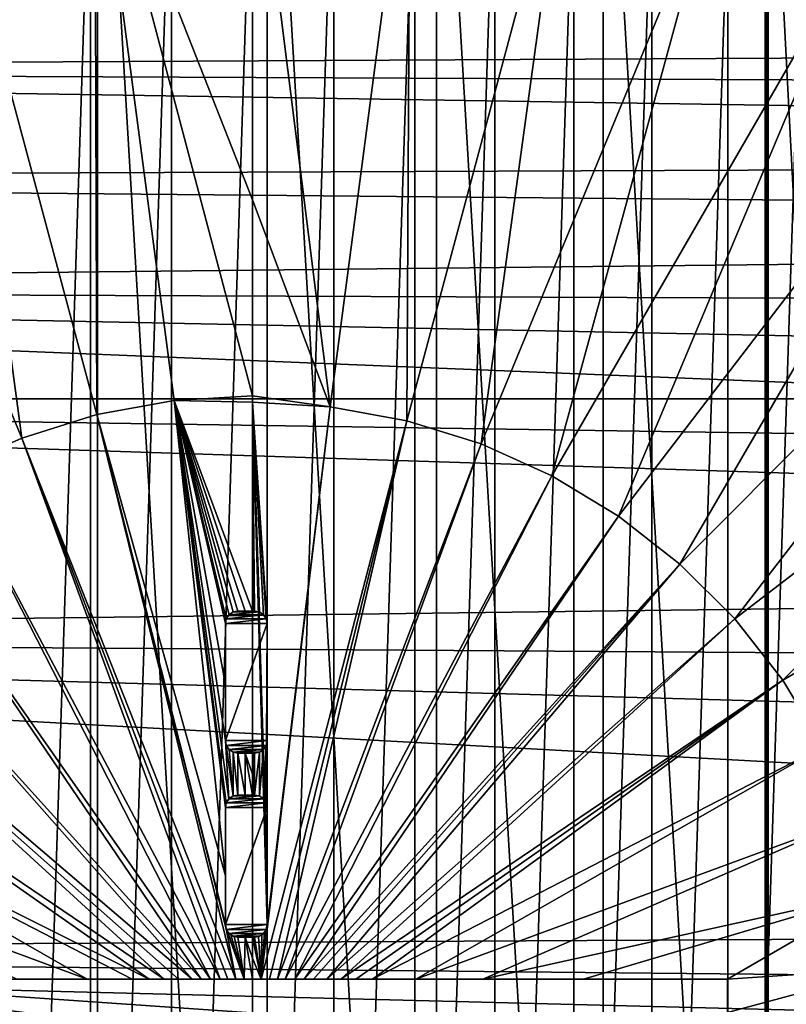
# Model space of a CAD drawing. Header units: metres. Extents: x -139 to 106, y -189 to 40.
# Tile 204 of 256: x 18 to 27, y 0 to 12. Entities that reach past the tile are written whole.
import ezdxf

# ---------------------------------------------------------------- set-up
doc = ezdxf.new("R2010")
doc.units = ezdxf.units.M
doc.layers.add('solid_153_ABGANG1_SW0003', color=7, linetype='CONTINUOUS')

msp = doc.modelspace()

# ---------------------------------------------------------------- linework, layer by layer
at = {"layer": 'solid_153_ABGANG1_SW0003'}
for points in [[(21.172842, -17.120863, 130.062897), (21.172838, 17.120863, 130.062897), (19.145967, 17.021004, 130.062897)], [(23.197302, -16.980209, 130.062897), (23.19729, 16.980211, 130.062897), (21.172838, 17.120863, 130.062897)], [(21.172842, -17.120863, 130.062897), (23.197302, -16.980209, 130.062897), (21.172838, 17.120863, 130.062897)], [(19.145966, -17.021004, 130.062897), (19.145967, 17.021004, 130.062897), (17.145151, 16.682037, 130.062897)], [(19.145966, -17.021004, 130.062897), (21.172842, -17.120863, 130.062897), (19.145967, 17.021004, 130.062897)], [(23.197302, -16.980209, 130.062897), (25.190908, -16.601017, 130.062897), (23.19729, 16.980211, 130.062897)], [(25.190908, -16.601017, 130.062897), (25.190887, 16.601021, 130.062897), (23.19729, 16.980211, 130.062897)], [(17.145147, -16.682037, 130.062897), (19.145966, -17.021004, 130.062897), (17.145151, 16.682037, 130.062897)], [(25.190887, 16.601021, 130.062897), (27.125626, -15.988618, 130.062897), (27.125626, 15.988618, 130.062897)], [(25.190908, -16.601017, 130.062897), (27.125626, -15.988618, 130.062897), (25.190887, 16.601021, 130.062897)], [(27.144554, -15.982585, 130.062897), (27.144554, 15.982585, 130.062897), (27.125626, 15.988618, 130.062897)], [(27.144554, -15.982585, 130.062897), (27.125626, 15.988618, 130.062897), (27.125626, -15.988618, 130.062897)], [(27.163237, -15.975825, 130.062897), (27.163237, 15.975825, 130.062897), (27.144554, 15.982585, 130.062897)], [(27.144554, -15.982585, 130.062897), (27.163237, -15.975825, 130.062897), (27.144554, 15.982585, 130.062897)], [(28.782658, -15.252704, 130.062897), (27.163237, 15.975825, 130.062897), (27.163237, -15.975825, 130.062897)], [(28.782658, -15.252704, 130.062897), (28.782658, 15.252704, 130.062897), (27.163237, 15.975825, 130.062897)], [(21.000448, 10.115542, 139.273743), (21.000448, 15.030342, 139.166046), (19.116646, 14.911824, 139.166046)], [(21.928335, 7.64184, 139.311264), (22.884249, 14.911824, 139.166046), (21.000448, 15.030342, 139.166046)], [(21.000448, 10.115542, 139.273743), (21.928335, 7.64184, 139.311264), (21.000448, 15.030342, 139.166046)], [(19.140097, 7.547739, 139.310242), (19.116646, 14.911824, 139.166046), (17.262554, 14.558137, 139.166046)], [(21.000448, 10.115542, 139.273743), (19.116646, 14.911824, 139.166046), (21.000448, 7.773626, 139.310242)], [(20.06344, 7.716948, 139.310242), (21.000448, 7.773626, 139.310242), (19.116646, 14.911824, 139.166046)], [(20.06344, 7.716948, 139.310242), (19.116646, 14.911824, 139.166046), (19.140097, 7.547739, 139.310242)], [(20.029947, -14.807642, 138.059265), (21.000448, 14.839416, 138.059265), (21.000448, -14.839416, 138.059265)], [(20.029951, 14.807642, 138.059265), (21.000448, 14.839416, 138.059265), (20.029947, -14.807642, 138.059265)], [(21.000448, -14.839416, 138.059265), (21.000448, 14.839416, 138.059265), (21.970947, 14.807642, 138.059265)], [(22.842691, 7.474277, 139.311264), (22.884249, 14.911824, 139.166046), (21.928335, 7.64184, 139.311264)], [(22.842691, 7.474277, 139.311264), (24.738342, 14.558137, 139.166046), (22.884249, 14.911824, 139.166046)], [(20.029951, 14.807642, 138.059265), (20.029947, -14.807642, 138.059265), (19.063396, -14.712446, 138.059265)], [(20.029951, 14.807642, 138.059265), (19.063396, -14.712446, 138.059265), (19.063408, 14.712447, 138.059265)], [(21.000448, -14.839416, 138.059265), (21.970947, 14.807642, 138.059265), (21.970943, -14.807642, 138.059265)], [(21.970943, -14.807642, 138.059265), (21.970947, 14.807642, 138.059265), (22.937498, 14.712446, 138.059265)], [(19.063408, 14.712447, 138.059265), (19.063396, -14.712446, 138.059265), (18.105541, -14.5543, 138.059265)], [(19.063408, 14.712447, 138.059265), (18.105541, -14.5543, 138.059265), (18.105549, 14.554302, 138.059265)], [(21.970943, -14.807642, 138.059265), (22.937498, 14.712446, 138.059265), (22.937489, -14.712447, 138.059265)], [(22.937489, -14.712447, 138.059265), (22.937498, 14.712446, 138.059265), (23.895355, 14.5543, 138.059265)], [(18.243881, 7.268467, 139.310242), (17.262554, 14.558137, 139.166046), (15.467409, 13.974859, 139.166046)], [(19.140097, 7.547739, 139.310242), (17.262554, 14.558137, 139.166046), (18.243881, 7.268467, 139.310242)], [(23.730185, 7.197724, 139.311264), (24.738342, 14.558137, 139.166046), (22.842691, 7.474277, 139.311264)], [(22.937489, -14.712447, 138.059265), (23.895355, 14.5543, 138.059265), (23.895346, -14.554302, 138.059265)], [(23.730185, 7.197724, 139.311264), (26.533485, 13.974859, 139.166046), (24.738342, 14.558137, 139.166046)], [(23.895346, -14.554302, 138.059265), (23.895355, 14.5543, 138.059265), (24.841351, 14.333725, 138.059265)], [(23.895346, -14.554302, 138.059265), (24.841351, 14.333725, 138.059265), (24.841331, -14.33373, 138.059265)], [(24.841331, -14.33373, 138.059265), (24.841351, 14.333725, 138.059265), (25.770267, 14.051939, 138.059265)], [(24.841331, -14.33373, 138.059265), (25.770267, 14.051939, 138.059265), (25.770252, -14.051945, 138.059265)], [(25.770252, -14.051945, 138.059265), (25.770267, 14.051939, 138.059265), (26.67942, 13.709756, 138.059265)], [(18.243881, 7.268467, 139.310242), (15.467409, 13.974859, 139.166046), (17.387863, 6.883204, 139.310242)], [(24.577871, 6.816211, 139.311264), (26.533485, 13.974859, 139.166046), (23.730185, 7.197724, 139.311264)], [(24.577871, 6.816211, 139.311264), (28.241369, 13.171189, 139.166046), (26.533485, 13.974859, 139.166046)], [(25.770252, -14.051945, 138.059265), (26.67942, 13.709756, 138.059265), (26.679399, -13.709765, 138.059265)], [(26.679399, -13.709765, 138.059265), (26.67942, 13.709756, 138.059265), (27.563614, 13.309135, 138.059265)], [(26.679399, -13.709765, 138.059265), (27.563614, 13.309135, 138.059265), (27.563591, -13.309147, 138.059265)], [(25.37339, 6.335302, 139.311264), (28.241369, 13.171189, 139.166046), (24.577871, 6.816211, 139.311264)], [(25.37339, 6.335302, 139.311264), (29.83506, 12.159802, 139.166046), (28.241369, 13.171189, 139.166046)], [(0, 12.940593, 53.859894), (69.831482, 12.585934, 53.742561), (68.685493, 12.020639, 53.585209)], [(0, 12.940593, 53.859894), (68.685493, 12.020639, 53.585209), (0, 11.670812, 53.50544)], [(26.105143, 5.762011, 139.311264), (29.83506, 12.159802, 139.166046), (25.37339, 6.335302, 139.311264)], [(26.105143, 5.762011, 139.311264), (31.289425, 10.956648, 139.166046), (29.83506, 12.159802, 139.166046)], [(0, 11.670812, 53.50544), (68.685493, 12.020639, 53.585209), (67.689552, 11.375194, 53.448219)], [(0, 11.670812, 53.50544), (67.689552, 11.375194, 53.448219), (66.799194, 10.629258, 53.344261)], [(0, 11.670812, 53.50544), (66.799194, 10.629258, 53.344261), (0, 10.365438, 53.321098)], [(26.762459, 5.104696, 139.311264), (31.289425, 10.956648, 139.166046), (26.105143, 5.762011, 139.311264)], [(26.762459, 5.104696, 139.311264), (32.581524, 9.580701, 139.166046), (31.289425, 10.956648, 139.166046)], [(0, 10.365438, 53.321098), (66.799194, 10.629258, 53.344261), (65.974373, 9.763671, 53.294483)], [(0, 10.365438, 53.321098), (65.974373, 9.763671, 53.294483), (0, 9.047157, 53.310078)], [(21.000448, 10.115542, 139.273743), (21.000448, 7.773626, 139.310242), (21.928335, 7.64184, 139.311264)], [(0, 9.047157, 53.310078), (65.974373, 9.763671, 53.294483), (65.203659, 8.792858, 53.327995)], [(27.335749, 4.372943, 139.311264), (32.581524, 9.580701, 139.166046), (26.762459, 5.104696, 139.311264)], [(27.335749, 4.372943, 139.311264), (33.690987, 8.05366, 139.166046), (32.581524, 9.580701, 139.166046)], [(0, 9.047157, 53.310078), (65.203659, 8.792858, 53.327995), (64.477592, 7.738883, 53.472565)], [(32.2388, 7.738884, 53.472565), (0, 9.047157, 53.310078), (64.477592, 7.738883, 53.472565)], [(32.2388, 7.738884, 53.472565), (0, 7.738883, 53.472565), (0, 9.047157, 53.310078)], [(27.816658, 3.577423, 139.311264), (33.690987, 8.05366, 139.166046), (27.335749, 4.372943, 139.311264)], [(20.06344, 7.716948, 139.310242), (21.000448, 7.697967, 139.311264), (21.000448, 7.773626, 139.310242)], [(21.000448, 7.773626, 139.310242), (21.000448, 7.697967, 139.311264), (21.928335, 7.64184, 139.311264)], [(32.2388, 7.738884, 53.472565), (63.915901, 6.772514, 53.668137), (0, 7.738883, 53.472565)], [(0, 7.738883, 53.472565), (63.915901, 6.772514, 53.668137), (63.420444, 5.678515, 53.908245)], [(0, 4.881602, 54.092163), (0, 7.738883, 53.472565), (63.420444, 5.678515, 53.908245)], [(20.67478, 2.034081, 139.359192), (20.06344, 7.716948, 139.310242), (19.140097, 7.547739, 139.310242)], [(20.06344, 7.716948, 139.310242), (21.000448, 5.2, 139.33934), (21.000448, 7.697967, 139.311264)], [(20.912607, 5.2, 139.339325), (21.000448, 5.2, 139.33934), (20.06344, 7.716948, 139.310242)], [(20.824781, 5.2, 139.33931), (20.912607, 5.2, 139.339325), (20.06344, 7.716948, 139.310242)], [(20.767309, 5.188554, 139.339386), (20.824781, 5.2, 139.33931), (20.06344, 7.716948, 139.310242)], [(20.718586, 5.155938, 139.339661), (20.767309, 5.188554, 139.339386), (20.06344, 7.716948, 139.310242)], [(20.686089, 5.107136, 139.340088), (20.718586, 5.155938, 139.339661), (20.06344, 7.716948, 139.310242)], [(20.67478, 5.05, 139.340576), (20.686089, 5.107136, 139.340088), (20.06344, 7.716948, 139.310242)], [(20.67478, 4.313134, 139.346588), (20.67478, 5.05, 139.340576), (20.06344, 7.716948, 139.310242)], [(20.67478, 3.65, 139.351196), (20.67478, 4.313134, 139.346588), (20.06344, 7.716948, 139.310242)], [(20.718542, 2.955893, 139.355209), (20.67478, 3.65, 139.351196), (20.06344, 7.716948, 139.310242)], [(20.686052, 2.907047, 139.355438), (20.718542, 2.955893, 139.355209), (20.06344, 7.716948, 139.310242)], [(20.67478, 2.85, 139.355728), (20.686052, 2.907047, 139.355438), (20.06344, 7.716948, 139.310242)], [(20.67478, 2.034081, 139.359192), (20.67478, 2.85, 139.355728), (20.06344, 7.716948, 139.310242)], [(21.000448, 7.697967, 139.311264), (21.17478, 2.071259, 139.359131), (21.17478, 1.45, 139.361038)], [(21.928335, 7.64184, 139.311264), (21.000448, 7.697967, 139.311264), (21.17478, 1.45, 139.361038)], [(21.000448, 7.697967, 139.311264), (21.17478, 5.05, 139.340652), (21.17478, 2.071259, 139.359131)], [(21.000448, 7.697967, 139.311264), (21.163486, 5.107104, 139.340149), (21.17478, 5.05, 139.340652)], [(21.000448, 7.697967, 139.311264), (21.130991, 5.155921, 139.339722), (21.163486, 5.107104, 139.340149)], [(21.000448, 7.697967, 139.311264), (21.082262, 5.188549, 139.339432), (21.130991, 5.155921, 139.339722)], [(21.000448, 7.697967, 139.311264), (21.02478, 5.2, 139.33934), (21.082262, 5.188549, 139.339432)], [(21.000448, 7.697967, 139.311264), (21.012613, 5.2, 139.33934), (21.02478, 5.2, 139.33934)], [(21.000448, 7.697967, 139.311264), (21.000448, 5.2, 139.33934), (21.012613, 5.2, 139.33934)], [(19.140097, 7.547739, 139.310242), (18.243881, 7.268467, 139.310242), (20.800867, 0.8, 139.362305)], [(19.140097, 7.547739, 139.310242), (20.682894, 1.401339, 139.361099), (20.67478, 1.45, 139.360962)], [(20.67478, 2.034081, 139.359192), (19.140097, 7.547739, 139.310242), (20.67478, 1.45, 139.360962)], [(19.140097, 7.547739, 139.310242), (20.800867, 0.8, 139.362305), (20.682894, 1.401339, 139.361099)], [(21.10239, 0.8, 139.36232), (21.928335, 7.64184, 139.311264), (21.17478, 1.45, 139.361038)], [(21.10239, 0.8, 139.36232), (22.842691, 7.474277, 139.311264), (21.928335, 7.64184, 139.311264)], [(21.10239, 0.8, 139.36232), (21.201315, 0.8, 139.362305), (22.842691, 7.474277, 139.311264)], [(21.201315, 0.8, 139.362305), (21.296932, 0.8, 139.362259), (22.842691, 7.474277, 139.311264)], [(21.296932, 0.8, 139.362259), (23.730185, 7.197724, 139.311264), (22.842691, 7.474277, 139.311264)], [(18.243881, 7.268467, 139.310242), (17.387863, 6.883204, 139.310242), (20.614252, 0.8, 139.362198)], [(18.243881, 7.268467, 139.310242), (20.705858, 0.8, 139.362259), (20.800867, 0.8, 139.362305)], [(18.243881, 7.268467, 139.310242), (20.614252, 0.8, 139.362198), (20.705858, 0.8, 139.362259)], [(21.296932, 0.8, 139.362259), (21.388929, 0.8, 139.362198), (23.730185, 7.197724, 139.311264)], [(21.388929, 0.8, 139.362198), (24.577871, 6.816211, 139.311264), (23.730185, 7.197724, 139.311264)], [(17.387863, 6.883204, 139.310242), (16.584524, 6.397569, 139.310242), (20.49744, 0.8, 139.362122)], [(17.387863, 6.883204, 139.310242), (20.49744, 0.8, 139.362122), (20.614252, 0.8, 139.362198)], [(21.388929, 0.8, 139.362198), (21.505941, 0.8, 139.362106), (24.577871, 6.816211, 139.311264)], [(21.505941, 0.8, 139.362106), (25.37339, 6.335302, 139.311264), (24.577871, 6.816211, 139.311264)], [(16.584524, 6.397569, 139.310242), (15.845579, 5.818643, 139.310242), (20.385561, 0.8, 139.362)], [(16.584524, 6.397569, 139.310242), (20.385561, 0.8, 139.362), (20.49744, 0.8, 139.362122)], [(21.505941, 0.8, 139.362106), (21.617901, 0.8, 139.362), (25.37339, 6.335302, 139.311264)], [(21.617901, 0.8, 139.362), (26.105143, 5.762011, 139.311264), (25.37339, 6.335302, 139.311264)], [(15.845579, 5.818643, 139.310242), (15.181805, 5.154868, 139.310242), (20.276415, 0.8, 139.361877)], [(15.845579, 5.818643, 139.310242), (20.276415, 0.8, 139.361877), (20.385561, 0.8, 139.362)], [(0, 4.881602, 54.092163), (63.420444, 5.678515, 53.908245), (63.010632, 4.464677, 54.1908)], [(21.617901, 0.8, 139.362), (21.72694, 0.8, 139.361877), (26.105143, 5.762011, 139.311264)], [(21.72694, 0.8, 139.361877), (21.889204, 0.8, 139.361649), (26.105143, 5.762011, 139.311264)], [(21.889204, 0.8, 139.361649), (26.762459, 5.104696, 139.311264), (26.105143, 5.762011, 139.311264)], [(20.718714, 5.156067, 139.259262), (20.767309, 5.188554, 139.339386), (20.718586, 5.155938, 139.339661)], [(20.718714, 5.156067, 139.259262), (20.767384, 5.188585, 139.259262), (20.767309, 5.188554, 139.339386)], [(21.082178, 5.188585, 139.259262), (20.767384, 5.188585, 139.259262), (20.718714, 5.156067, 139.259262)], [(21.082178, 5.188585, 139.259262), (20.718714, 5.156067, 139.259262), (21.130848, 5.156067, 139.259262)], [(20.824781, 5.2, 139.259262), (20.824781, 5.2, 139.33931), (20.767309, 5.188554, 139.339386)], [(20.767384, 5.188585, 139.259262), (20.824781, 5.2, 139.259262), (20.767309, 5.188554, 139.339386)], [(20.767384, 5.188585, 139.259262), (21.02478, 5.2, 139.259262), (20.824781, 5.2, 139.259262)], [(21.082178, 5.188585, 139.259262), (21.02478, 5.2, 139.259262), (20.767384, 5.188585, 139.259262)], [(21.02478, 5.2, 139.259262), (20.912607, 5.2, 139.339325), (20.824781, 5.2, 139.33931)], [(20.824781, 5.2, 139.259262), (21.02478, 5.2, 139.259262), (20.824781, 5.2, 139.33931)], [(21.02478, 5.2, 139.259262), (21.000448, 5.2, 139.33934), (20.912607, 5.2, 139.339325)], [(21.02478, 5.2, 139.259262), (21.012613, 5.2, 139.33934), (21.000448, 5.2, 139.33934)], [(21.02478, 5.2, 139.259262), (21.02478, 5.2, 139.33934), (21.012613, 5.2, 139.33934)], [(21.082178, 5.188585, 139.259262), (21.082262, 5.188549, 139.339432), (21.02478, 5.2, 139.33934)], [(21.082178, 5.188585, 139.259262), (21.02478, 5.2, 139.33934), (21.02478, 5.2, 139.259262)], [(21.082178, 5.188585, 139.259262), (21.130848, 5.156067, 139.259262), (21.082262, 5.188549, 139.339432)], [(21.130848, 5.156067, 139.259262), (21.130991, 5.155921, 139.339722), (21.082262, 5.188549, 139.339432)], [(15.181805, 5.154868, 139.310242), (14.602879, 4.415923, 139.310242), (19.945551, 0.8, 139.361359)], [(15.181805, 5.154868, 139.310242), (20.113466, 0.8, 139.361649), (20.276415, 0.8, 139.361877)], [(15.181805, 5.154868, 139.310242), (19.945551, 0.8, 139.361359), (20.113466, 0.8, 139.361649)], [(20.686195, 5.107397, 139.259262), (20.686089, 5.107136, 139.340088), (20.67478, 5.05, 139.340576)], [(20.686195, 5.107397, 139.259262), (20.67478, 5.05, 139.340576), (20.67478, 5.05, 139.259262)], [(21.163366, 5.107397, 139.259262), (20.67478, 5.05, 139.259262), (21.17478, 5.05, 139.259262)], [(21.163366, 5.107397, 139.259262), (20.686195, 5.107397, 139.259262), (20.67478, 5.05, 139.259262)], [(20.686195, 5.107397, 139.259262), (20.718586, 5.155938, 139.339661), (20.686089, 5.107136, 139.340088)], [(20.686195, 5.107397, 139.259262), (20.718714, 5.156067, 139.259262), (20.718586, 5.155938, 139.339661)], [(21.130848, 5.156067, 139.259262), (20.718714, 5.156067, 139.259262), (20.686195, 5.107397, 139.259262)], [(21.130848, 5.156067, 139.259262), (20.686195, 5.107397, 139.259262), (21.163366, 5.107397, 139.259262)], [(21.130848, 5.156067, 139.259262), (21.163366, 5.107397, 139.259262), (21.130991, 5.155921, 139.339722)], [(21.163366, 5.107397, 139.259262), (21.163486, 5.107104, 139.340149), (21.130991, 5.155921, 139.339722)], [(21.163366, 5.107397, 139.259262), (21.17478, 5.05, 139.259262), (21.163486, 5.107104, 139.340149)], [(21.17478, 5.05, 139.259262), (21.17478, 5.05, 139.340652), (21.163486, 5.107104, 139.340149)], [(21.889204, 0.8, 139.361649), (22.055658, 0.8, 139.361359), (26.762459, 5.104696, 139.311264)], [(22.055658, 0.8, 139.361359), (27.335749, 4.372943, 139.311264), (26.762459, 5.104696, 139.311264)], [(20.67478, 5.05, 139.259262), (20.67478, 5.05, 139.340576), (20.67478, 4.313134, 139.346588)], [(20.67478, 5.05, 139.259262), (20.67478, 4.313134, 139.346588), (20.67478, 3.65, 139.351196)], [(20.67478, 3.65, 139.259262), (20.67478, 5.05, 139.259262), (20.67478, 3.65, 139.351196)], [(20.67478, 3.65, 139.259262), (21.17478, 3.65, 139.259262), (21.17478, 5.05, 139.259262)], [(20.67478, 3.65, 139.259262), (21.17478, 5.05, 139.259262), (20.67478, 5.05, 139.259262)], [(21.17478, 5.05, 139.340652), (21.163555, 2.906937, 139.355515), (21.17478, 2.85, 139.355789)], [(21.163555, 2.906937, 139.355515), (21.17478, 5.05, 139.340652), (21.17478, 4.327001, 139.346558)], [(21.17478, 5.05, 139.340652), (21.17478, 2.85, 139.355789), (21.17478, 2.071259, 139.359131)], [(21.17478, 3.65, 139.259262), (21.17478, 4.327001, 139.346558), (21.17478, 5.05, 139.340652)], [(21.17478, 5.05, 139.259262), (21.17478, 3.65, 139.259262), (21.17478, 5.05, 139.340652)], [(0, 4.881602, 54.092163), (63.010632, 4.464677, 54.1908), (62.704098, 3.127518, 54.516438)], [(0, 4.881602, 54.092163), (62.704098, 3.127518, 54.516438), (62.49445, 1.464175, 54.937462)], [(0, 4.881602, 54.092163), (62.49445, 1.464175, 54.937462), (0, 1.126914, 55.024654)], [(14.602879, 4.415923, 139.310242), (14.117243, 3.612584, 139.310242), (19.765049, 0.8, 139.361008)], [(14.602879, 4.415923, 139.310242), (19.765049, 0.8, 139.361008), (19.945551, 0.8, 139.361359)], [(22.055658, 0.8, 139.361359), (22.233559, 0.8, 139.361008), (27.335749, 4.372943, 139.311264)], [(22.233559, 0.8, 139.361008), (22.43227, 0.8, 139.36055), (27.335749, 4.372943, 139.311264)], [(22.43227, 0.8, 139.36055), (27.816658, 3.577423, 139.311264), (27.335749, 4.372943, 139.311264)], [(21.17478, 4.327001, 139.346558), (21.17478, 3.65, 139.351257), (21.163555, 2.906937, 139.355515)], [(21.17478, 3.65, 139.259262), (21.17478, 3.65, 139.351257), (21.17478, 4.327001, 139.346558)], [(20.767281, 2.988542, 139.355057), (20.686573, 3.591702, 139.351563), (20.67478, 3.65, 139.351196)], [(20.67478, 3.65, 139.259262), (20.67478, 3.65, 139.351196), (20.686573, 3.591702, 139.351563)], [(20.718542, 2.955893, 139.355209), (20.767281, 2.988542, 139.355057), (20.67478, 3.65, 139.351196)], [(20.686195, 3.592603, 139.259262), (20.67478, 3.65, 139.259262), (20.686573, 3.591702, 139.351563)], [(20.686195, 3.592603, 139.259262), (21.17478, 3.65, 139.259262), (20.67478, 3.65, 139.259262)], [(20.686195, 3.592603, 139.259262), (21.163366, 3.592603, 139.259262), (21.17478, 3.65, 139.259262)], [(21.17478, 3.65, 139.351257), (21.162998, 3.591725, 139.351624), (21.163555, 2.906937, 139.355515)], [(21.163366, 3.592603, 139.259262), (21.162998, 3.591725, 139.351624), (21.17478, 3.65, 139.351257)], [(21.163366, 3.592603, 139.259262), (21.17478, 3.65, 139.351257), (21.17478, 3.65, 139.259262)], [(14.117243, 3.612584, 139.310242), (13.73198, 2.756566, 139.310242), (19.023746, 0.8, 139.358932)], [(14.117243, 3.612584, 139.310242), (19.561901, 0.8, 139.360535), (19.765049, 0.8, 139.361008)], [(14.117243, 3.612584, 139.310242), (19.023746, 0.8, 139.358932), (19.561901, 0.8, 139.360535)], [(20.718714, 3.543933, 139.259262), (20.686195, 3.592603, 139.259262), (20.686573, 3.591702, 139.351563)], [(20.718714, 3.543933, 139.259262), (21.163366, 3.592603, 139.259262), (20.686195, 3.592603, 139.259262)], [(20.767281, 2.988542, 139.355057), (20.719439, 3.543215, 139.351883), (20.686573, 3.591702, 139.351563)], [(20.718714, 3.543933, 139.259262), (20.686573, 3.591702, 139.351563), (20.719439, 3.543215, 139.351883)], [(20.718714, 3.543933, 139.259262), (21.130848, 3.543933, 139.259262), (21.163366, 3.592603, 139.259262)], [(20.767384, 3.511415, 139.259262), (20.718714, 3.543933, 139.259262), (20.719439, 3.543215, 139.351883)], [(20.767384, 3.511415, 139.259262), (21.130848, 3.543933, 139.259262), (20.718714, 3.543933, 139.259262)], [(20.767281, 2.988542, 139.355057), (20.767769, 3.511257, 139.352112), (20.719439, 3.543215, 139.351883)], [(20.767384, 3.511415, 139.259262), (20.719439, 3.543215, 139.351883), (20.767769, 3.511257, 139.352112)], [(20.767384, 3.511415, 139.259262), (21.082178, 3.511415, 139.259262), (21.130848, 3.543933, 139.259262)], [(21.13019, 3.543282, 139.351944), (21.081852, 3.511281, 139.352142), (21.082319, 2.988526, 139.355103)], [(21.082178, 3.511415, 139.259262), (21.081852, 3.511281, 139.352142), (21.13019, 3.543282, 139.351944)], [(21.130848, 3.543933, 139.259262), (21.082178, 3.511415, 139.259262), (21.13019, 3.543282, 139.351944)], [(21.13019, 3.543282, 139.351944), (21.082319, 2.988526, 139.355103), (21.131077, 2.955835, 139.35527)], [(21.162998, 3.591725, 139.351624), (21.13019, 3.543282, 139.351944), (21.131077, 2.955835, 139.35527)], [(21.130848, 3.543933, 139.259262), (21.13019, 3.543282, 139.351944), (21.162998, 3.591725, 139.351624)], [(21.163366, 3.592603, 139.259262), (21.130848, 3.543933, 139.259262), (21.162998, 3.591725, 139.351624)], [(21.162998, 3.591725, 139.351624), (21.131077, 2.955835, 139.35527), (21.163555, 2.906937, 139.355515)], [(22.43227, 0.8, 139.36055), (22.951466, 0.8, 139.359024), (27.816658, 3.577423, 139.311264)], [(22.951466, 0.8, 139.359024), (28.198172, 2.729737, 139.311264), (27.816658, 3.577423, 139.311264)], [(20.767281, 2.988542, 139.355057), (20.824781, 3, 139.355026), (20.767769, 3.511257, 139.352112)], [(20.767384, 3.511415, 139.259262), (20.767769, 3.511257, 139.352112), (20.824781, 3.5, 139.352188)], [(20.767384, 3.511415, 139.259262), (20.824781, 3.5, 139.352188), (20.824781, 3.5, 139.259262)], [(20.767384, 3.511415, 139.259262), (20.824781, 3.5, 139.259262), (21.082178, 3.511415, 139.259262)], [(20.824781, 3, 139.355026), (20.824781, 3.5, 139.352188), (20.767769, 3.511257, 139.352112)], [(21.082178, 3.511415, 139.259262), (20.824781, 3.5, 139.259262), (21.02478, 3.5, 139.259262)], [(20.824781, 3.5, 139.259262), (21.000448, 3.5, 139.352219), (21.012613, 3.5, 139.352219)], [(20.824781, 3.5, 139.259262), (20.9126, 3.5, 139.352219), (21.000448, 3.5, 139.352219)], [(20.824781, 3.5, 139.259262), (21.012613, 3.5, 139.352219), (21.02478, 3.5, 139.352219)], [(21.02478, 3.5, 139.259262), (20.824781, 3.5, 139.259262), (21.02478, 3.5, 139.352219)], [(20.912596, 3, 139.355042), (20.9126, 3.5, 139.352219), (20.824781, 3.5, 139.352188)], [(20.824781, 3.5, 139.259262), (20.824781, 3.5, 139.352188), (20.9126, 3.5, 139.352219)], [(20.824781, 3, 139.355026), (20.912596, 3, 139.355042), (20.824781, 3.5, 139.352188)], [(20.912596, 3, 139.355042), (21.000448, 3, 139.355057), (20.9126, 3.5, 139.352219)], [(20.9126, 3.5, 139.352219), (21.000448, 3, 139.355057), (21.000448, 3.25, 139.353683)], [(20.9126, 3.5, 139.352219), (21.000448, 3.25, 139.353683), (21.000448, 3.5, 139.352219)], [(21.000448, 3.5, 139.352219), (21.000448, 3.25, 139.353683), (21.012613, 3, 139.355057)], [(21.012613, 3.5, 139.352219), (21.000448, 3.5, 139.352219), (21.012613, 3, 139.355057)], [(21.02478, 3.5, 139.352219), (21.012613, 3, 139.355057), (21.02478, 3, 139.355057)], [(21.02478, 3.5, 139.352219), (21.012613, 3.5, 139.352219), (21.012613, 3, 139.355057)], [(21.082178, 3.511415, 139.259262), (21.02478, 3.5, 139.259262), (21.081852, 3.511281, 139.352142)], [(21.081852, 3.511281, 139.352142), (21.02478, 3, 139.355057), (21.082319, 2.988526, 139.355103)], [(21.081852, 3.511281, 139.352142), (21.02478, 3.5, 139.352219), (21.02478, 3, 139.355057)], [(21.02478, 3.5, 139.259262), (21.02478, 3.5, 139.352219), (21.081852, 3.511281, 139.352142)], [(21.000448, 3.25, 139.353683), (21.000448, 3, 139.355057), (21.012613, 3, 139.355057)], [(20.686195, 2.907397, 139.259262), (20.718542, 2.955893, 139.355209), (20.686052, 2.907047, 139.355438)], [(20.686195, 2.907397, 139.259262), (20.718714, 2.956067, 139.259262), (20.718542, 2.955893, 139.355209)], [(21.130848, 2.956067, 139.259262), (20.718714, 2.956067, 139.259262), (20.686195, 2.907397, 139.259262)], [(21.130848, 2.956067, 139.259262), (20.686195, 2.907397, 139.259262), (21.163366, 2.907397, 139.259262)], [(20.718714, 2.956067, 139.259262), (20.767281, 2.988542, 139.355057), (20.718542, 2.955893, 139.355209)], [(20.718714, 2.956067, 139.259262), (20.767384, 2.988585, 139.259262), (20.767281, 2.988542, 139.355057)], [(21.082178, 2.988585, 139.259262), (20.767384, 2.988585, 139.259262), (20.718714, 2.956067, 139.259262)], [(21.082178, 2.988585, 139.259262), (20.718714, 2.956067, 139.259262), (21.130848, 2.956067, 139.259262)], [(20.824781, 3, 139.259262), (20.824781, 3, 139.355026), (20.767281, 2.988542, 139.355057)], [(20.767384, 2.988585, 139.259262), (20.824781, 3, 139.259262), (20.767281, 2.988542, 139.355057)], [(20.767384, 2.988585, 139.259262), (21.02478, 3, 139.259262), (20.824781, 3, 139.259262)], [(21.082178, 2.988585, 139.259262), (21.02478, 3, 139.259262), (20.767384, 2.988585, 139.259262)], [(21.02478, 3, 139.259262), (20.912596, 3, 139.355042), (20.824781, 3, 139.355026)], [(20.824781, 3, 139.259262), (21.02478, 3, 139.259262), (20.824781, 3, 139.355026)], [(21.02478, 3, 139.259262), (21.000448, 3, 139.355057), (20.912596, 3, 139.355042)], [(21.02478, 3, 139.259262), (21.012613, 3, 139.355057), (21.000448, 3, 139.355057)], [(21.02478, 3, 139.259262), (21.02478, 3, 139.355057), (21.012613, 3, 139.355057)], [(21.082178, 2.988585, 139.259262), (21.082319, 2.988526, 139.355103), (21.02478, 3, 139.355057)], [(21.082178, 2.988585, 139.259262), (21.02478, 3, 139.355057), (21.02478, 3, 139.259262)], [(21.082178, 2.988585, 139.259262), (21.130848, 2.956067, 139.259262), (21.082319, 2.988526, 139.355103)], [(21.130848, 2.956067, 139.259262), (21.131077, 2.955835, 139.35527), (21.082319, 2.988526, 139.355103)], [(21.130848, 2.956067, 139.259262), (21.163366, 2.907397, 139.259262), (21.131077, 2.955835, 139.35527)], [(21.163366, 2.907397, 139.259262), (21.163555, 2.906937, 139.355515), (21.131077, 2.955835, 139.35527)], [(20.686195, 2.907397, 139.259262), (20.686052, 2.907047, 139.355438), (20.67478, 2.85, 139.355728)], [(20.686195, 2.907397, 139.259262), (20.67478, 2.85, 139.355728), (20.67478, 2.85, 139.259262)], [(21.163366, 2.907397, 139.259262), (20.67478, 2.85, 139.259262), (21.17478, 2.85, 139.259262)], [(21.163366, 2.907397, 139.259262), (20.686195, 2.907397, 139.259262), (20.67478, 2.85, 139.259262)], [(20.67478, 2.85, 139.259262), (20.67478, 2.034081, 139.359192), (20.67478, 1.45, 139.360962)], [(20.67478, 1.45, 139.259262), (20.67478, 2.85, 139.259262), (20.67478, 1.45, 139.360962)], [(20.67478, 2.85, 139.259262), (20.67478, 2.85, 139.355728), (20.67478, 2.034081, 139.359192)], [(20.67478, 1.45, 139.259262), (21.17478, 1.45, 139.259262), (21.17478, 2.85, 139.259262)], [(20.67478, 1.45, 139.259262), (21.17478, 2.85, 139.259262), (20.67478, 2.85, 139.259262)], [(21.163366, 2.907397, 139.259262), (21.17478, 2.85, 139.259262), (21.163555, 2.906937, 139.355515)], [(21.17478, 2.85, 139.259262), (21.17478, 2.85, 139.355789), (21.163555, 2.906937, 139.355515)], [(21.17478, 1.45, 139.259262), (21.17478, 2.071259, 139.359131), (21.17478, 2.85, 139.355789)], [(21.17478, 2.85, 139.259262), (21.17478, 1.45, 139.259262), (21.17478, 2.85, 139.355789)], [(13.73198, 2.756566, 139.310242), (18.190989, 0.8, 139.355453), (19.023746, 0.8, 139.358932)], [(22.951466, 0.8, 139.359024), (23.753702, 0.8, 139.355728), (28.198172, 2.729737, 139.311264)], [(23.753702, 0.8, 139.355728), (28.474726, 1.842244, 139.311264), (28.198172, 2.729737, 139.311264)], [(21.17478, 1.45, 139.259262), (21.17478, 1.45, 139.361038), (21.17478, 2.071259, 139.359131)], [(23.753702, 0.8, 139.355728), (24.955784, 0.8, 139.348709), (28.474726, 1.842244, 139.311264)], [(24.955784, 0.8, 139.348709), (26.67478, 0.8, 139.33429), (28.474726, 1.842244, 139.311264)], [(26.67478, 0.8, 139.33429), (28.642286, 0.927887, 139.311264), (28.474726, 1.842244, 139.311264)], [(0, 1.126914, 55.024654), (62.49445, 1.464175, 54.937462), (62.433132, 0.506713, 55.186337)], [(20.67478, 1.45, 139.259262), (20.67478, 1.45, 139.360962), (20.682894, 1.401339, 139.361099)], [(20.686195, 1.392603, 139.259262), (20.67478, 1.45, 139.259262), (20.682894, 1.401339, 139.361099)], [(20.686195, 1.392603, 139.259262), (21.17478, 1.45, 139.259262), (20.67478, 1.45, 139.259262)], [(20.686195, 1.392603, 139.259262), (21.163366, 1.392603, 139.259262), (21.17478, 1.45, 139.259262)], [(21.10239, 0.8, 139.36232), (21.17478, 1.45, 139.361038), (21.166704, 1.401447, 139.36116)], [(21.163366, 1.392603, 139.259262), (21.166704, 1.401447, 139.36116), (21.17478, 1.45, 139.361038)], [(21.163366, 1.392603, 139.259262), (21.17478, 1.45, 139.361038), (21.17478, 1.45, 139.259262)], [(20.899122, 0.8, 139.36232), (20.705482, 1.359071, 139.361206), (20.682894, 1.401339, 139.361099)], [(20.686195, 1.392603, 139.259262), (20.682894, 1.401339, 139.361099), (20.705482, 1.359071, 139.361206)], [(20.800867, 0.8, 139.362305), (20.899122, 0.8, 139.36232), (20.682894, 1.401339, 139.361099)], [(20.718714, 1.343933, 139.259262), (20.686195, 1.392603, 139.259262), (20.705482, 1.359071, 139.361206)], [(20.718714, 1.343933, 139.259262), (21.163366, 1.392603, 139.259262), (20.686195, 1.392603, 139.259262)], [(20.899122, 0.8, 139.36232), (20.73881, 1.327082, 139.361298), (20.705482, 1.359071, 139.361206)], [(20.718714, 1.343933, 139.259262), (20.705482, 1.359071, 139.361206), (20.73881, 1.327082, 139.361298)], [(20.718714, 1.343933, 139.259262), (21.130848, 1.343933, 139.259262), (21.163366, 1.392603, 139.259262)], [(20.767384, 1.311415, 139.259262), (20.718714, 1.343933, 139.259262), (20.73881, 1.327082, 139.361298)], [(20.767384, 1.311415, 139.259262), (21.130848, 1.343933, 139.259262), (20.718714, 1.343933, 139.259262)], [(20.899122, 0.8, 139.36232), (20.779373, 1.307038, 139.361359), (20.73881, 1.327082, 139.361298)], [(20.767384, 1.311415, 139.259262), (20.73881, 1.327082, 139.361298), (20.779373, 1.307038, 139.361359)], [(20.767384, 1.311415, 139.259262), (21.082178, 1.311415, 139.259262), (21.130848, 1.343933, 139.259262)], [(20.767384, 1.311415, 139.259262), (20.779373, 1.307038, 139.361359), (20.824781, 1.3, 139.361389)], [(20.767384, 1.311415, 139.259262), (20.824781, 1.3, 139.361389), (20.824781, 1.3, 139.259262)], [(20.767384, 1.311415, 139.259262), (20.824781, 1.3, 139.259262), (21.082178, 1.311415, 139.259262)], [(20.899122, 0.8, 139.36232), (20.824781, 1.3, 139.361389), (20.779373, 1.307038, 139.361359)], [(21.082178, 1.311415, 139.259262), (20.824781, 1.3, 139.259262), (21.02478, 1.3, 139.259262)], [(20.824781, 1.3, 139.259262), (21.012613, 1.3, 139.36142), (21.02478, 1.3, 139.36142)], [(21.02478, 1.3, 139.259262), (20.824781, 1.3, 139.259262), (21.02478, 1.3, 139.36142)], [(20.824781, 1.3, 139.259262), (21.000448, 1.3, 139.36142), (21.012613, 1.3, 139.36142)], [(20.824781, 1.3, 139.259262), (20.912523, 1.3, 139.36142), (21.000448, 1.3, 139.36142)], [(20.899122, 0.8, 139.36232), (20.912523, 1.3, 139.36142), (20.824781, 1.3, 139.361389)], [(20.824781, 1.3, 139.259262), (20.824781, 1.3, 139.361389), (20.912523, 1.3, 139.36142)], [(20.899122, 0.8, 139.36232), (21.000448, 0.8, 139.362335), (20.912523, 1.3, 139.36142)], [(20.912523, 1.3, 139.36142), (21.000448, 0.8, 139.362335), (21.000448, 1.05, 139.361938)], [(20.912523, 1.3, 139.36142), (21.000448, 1.05, 139.361938), (21.000448, 1.3, 139.36142)], [(21.000448, 1.3, 139.36142), (21.000448, 1.05, 139.361938), (21.10239, 0.8, 139.36232)], [(21.012613, 1.3, 139.36142), (21.000448, 1.3, 139.36142), (21.10239, 0.8, 139.36232)], [(21.012613, 1.3, 139.36142), (21.10239, 0.8, 139.36232), (21.02478, 1.3, 139.36142)], [(21.082178, 1.311415, 139.259262), (21.02478, 1.3, 139.259262), (21.070425, 1.307113, 139.361404)], [(21.10239, 0.8, 139.36232), (21.070425, 1.307113, 139.361404), (21.02478, 1.3, 139.36142)], [(21.02478, 1.3, 139.259262), (21.02478, 1.3, 139.36142), (21.070425, 1.307113, 139.361404)], [(21.10239, 0.8, 139.36232), (21.111179, 1.327382, 139.361343), (21.070425, 1.307113, 139.361404)], [(21.082178, 1.311415, 139.259262), (21.070425, 1.307113, 139.361404), (21.111179, 1.327382, 139.361343)], [(21.130848, 1.343933, 139.259262), (21.082178, 1.311415, 139.259262), (21.111179, 1.327382, 139.361343)], [(21.10239, 0.8, 139.36232), (21.166704, 1.401447, 139.36116), (21.144354, 1.359434, 139.361267)], [(21.10239, 0.8, 139.36232), (21.144354, 1.359434, 139.361267), (21.111179, 1.327382, 139.361343)], [(21.130848, 1.343933, 139.259262), (21.111179, 1.327382, 139.361343), (21.144354, 1.359434, 139.361267)], [(21.163366, 1.392603, 139.259262), (21.130848, 1.343933, 139.259262), (21.144354, 1.359434, 139.361267)], [(21.163366, 1.392603, 139.259262), (21.144354, 1.359434, 139.361267), (21.166704, 1.401447, 139.36116)], [(0, 1.126914, 55.024654), (62.433132, 0.506713, 55.186337), (62.41003, -0.456782, 55.440975)], [(0, 1.126914, 55.024654), (62.41003, -0.456782, 55.440975), (62.428127, -1.37248, 55.686562)], [(0, 1.126914, 55.024654), (62.428127, -1.37248, 55.686562), (62.483395, -2.198367, 55.910866)], [(0, 1.126914, 55.024654), (62.483395, -2.198367, 55.910866), (0, -2.633311, 56.030117)], [(21.000448, 1.05, 139.361938), (21.000448, 0.8, 139.362335), (21.10239, 0.8, 139.36232)], [(26.67478, 0, 139.334839), (28.698414, 0, 139.311264), (28.642286, 0.927887, 139.311264)], [(26.67478, 0.400446, 139.334702), (26.67478, 0, 139.334839), (28.642286, 0.927887, 139.311264)], [(26.67478, 0.8, 139.33429), (26.67478, 0.400446, 139.334702), (28.642286, 0.927887, 139.311264)], [(26.67478, 0.8, 139.259262), (16.947435, 0.8, 139.348022), (15.174781, 0.8, 139.332764)], [(26.67478, 0.8, 139.259262), (15.174781, 0.8, 139.332764), (15.174781, 0.8, 139.259262)], [(15.174781, 0.8, 139.259262), (15.174781, 0, 139.259262), (20.484781, 0, 139.259262)], [(21.36478, 0, 139.259262), (15.174781, 0.8, 139.259262), (20.484781, 0, 139.259262)], [(26.67478, 0, 139.259262), (26.67478, 0.8, 139.259262), (15.174781, 0.8, 139.259262)], [(21.36478, 0, 139.259262), (26.67478, 0, 139.259262), (15.174781, 0.8, 139.259262)], [(26.67478, 0.8, 139.259262), (18.190989, 0.8, 139.355453), (16.947435, 0.8, 139.348022)], [(26.67478, 0.8, 139.259262), (19.023746, 0.8, 139.358932), (18.190989, 0.8, 139.355453)], [(26.67478, 0.8, 139.259262), (19.561901, 0.8, 139.360535), (19.023746, 0.8, 139.358932)], [(26.67478, 0.8, 139.259262), (19.765049, 0.8, 139.361008), (19.561901, 0.8, 139.360535)], [(26.67478, 0.8, 139.259262), (19.945551, 0.8, 139.361359), (19.765049, 0.8, 139.361008)], [(26.67478, 0.8, 139.259262), (20.113466, 0.8, 139.361649), (19.945551, 0.8, 139.361359)], [(26.67478, 0.8, 139.259262), (20.276415, 0.8, 139.361877), (20.113466, 0.8, 139.361649)], [(26.67478, 0.8, 139.259262), (20.385561, 0.8, 139.362), (20.276415, 0.8, 139.361877)], [(26.67478, 0.8, 139.259262), (20.49744, 0.8, 139.362122), (20.385561, 0.8, 139.362)], [(26.67478, 0.8, 139.259262), (20.614252, 0.8, 139.362198), (20.49744, 0.8, 139.362122)], [(26.67478, 0.8, 139.259262), (20.705858, 0.8, 139.362259), (20.614252, 0.8, 139.362198)], [(26.67478, 0.8, 139.259262), (20.800867, 0.8, 139.362305), (20.705858, 0.8, 139.362259)], [(26.67478, 0.8, 139.259262), (20.899122, 0.8, 139.36232), (20.800867, 0.8, 139.362305)], [(26.67478, 0.8, 139.259262), (21.000448, 0.8, 139.362335), (20.899122, 0.8, 139.36232)], [(26.67478, 0.8, 139.259262), (21.10239, 0.8, 139.36232), (21.000448, 0.8, 139.362335)], [(26.67478, 0.8, 139.259262), (21.201315, 0.8, 139.362305), (21.10239, 0.8, 139.36232)], [(26.67478, 0.8, 139.259262), (21.296932, 0.8, 139.362259), (21.201315, 0.8, 139.362305)], [(26.67478, 0.8, 139.259262), (21.388929, 0.8, 139.362198), (21.296932, 0.8, 139.362259)], [(26.67478, 0.8, 139.259262), (21.505941, 0.8, 139.362106), (21.388929, 0.8, 139.362198)], [(26.67478, 0.8, 139.259262), (21.617901, 0.8, 139.362), (21.505941, 0.8, 139.362106)], [(26.67478, 0.8, 139.259262), (21.72694, 0.8, 139.361877), (21.617901, 0.8, 139.362)], [(26.67478, 0.8, 139.259262), (21.889204, 0.8, 139.361649), (21.72694, 0.8, 139.361877)], [(26.67478, 0.8, 139.259262), (22.055658, 0.8, 139.361359), (21.889204, 0.8, 139.361649)], [(26.67478, 0.8, 139.259262), (22.233559, 0.8, 139.361008), (22.055658, 0.8, 139.361359)], [(26.67478, 0.8, 139.259262), (22.43227, 0.8, 139.36055), (22.233559, 0.8, 139.361008)], [(26.67478, 0.8, 139.259262), (22.951466, 0.8, 139.359024), (22.43227, 0.8, 139.36055)], [(26.67478, 0.8, 139.259262), (23.753702, 0.8, 139.355728), (22.951466, 0.8, 139.359024)], [(26.67478, 0.8, 139.259262), (24.955784, 0.8, 139.348709), (23.753702, 0.8, 139.355728)], [(26.67478, 0.8, 139.259262), (26.67478, 0.8, 139.33429), (24.955784, 0.8, 139.348709)], [(26.67478, 0, 139.259262), (26.67478, 0.400446, 139.334702), (26.67478, 0.8, 139.33429)], [(26.67478, 0, 139.259262), (26.67478, 0.8, 139.33429), (26.67478, 0.8, 139.259262)]]:
    msp.add_3dface(points, dxfattribs=at)

doc.saveas('drawing.dxf')
